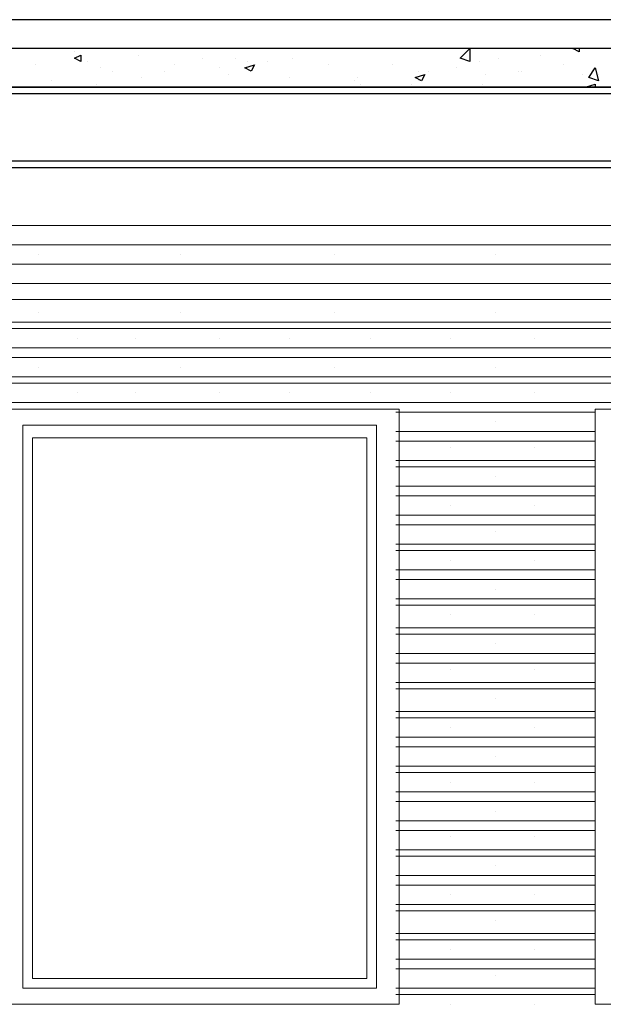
# Model space of a CAD drawing. Header units: metres. Extents: x 5.7 to 89.8, y 4 to 63.5.
# Tile 255 of 256: x 47.5 to 49.2, y 12.6 to 15.5. Entities that reach past the tile are written whole.
import ezdxf

# ---------------------------------------------------------------- set-up
doc = ezdxf.new("R2010")
doc.units = ezdxf.units.M
doc.header["$MEASUREMENT"] = 0
for name, color, linetype in [('PDF17_beam-A', 7, 'Continuous'), ('PDF17_boresh', 7, 'Continuous'), ('PDF17_furn', 7, 'Continuous'), ('PDF17_hatch', 7, 'Continuous'), ('PDF17_kaff', 7, 'Continuous'), ('PDF17_Layer1', 7, 'Continuous'), ('PDF17_WIN', 7, 'Continuous')]:
    doc.layers.add(name, color=color, linetype=linetype)

msp = doc.modelspace()

# ---------------------------------------------------------------- linework, layer by layer
at = {"layer": 'PDF17_beam-A', "lineweight": 25}
for points in [[(58.8884, 15.3104), (45.9344, 15.3104)], [(50.7982, 15.2911), (45.9344, 15.2911)], [(50.7982, 15.0889), (45.9344, 15.0889)], [(50.7982, 15.0696), (45.9344, 15.0696)]]:
    msp.add_lwpolyline(points, dxfattribs=at)
at = {"layer": 'PDF17_boresh', "lineweight": 25}
msp.add_lwpolyline([(58.8306, 15.5127), (44.2682, 15.5127)], dxfattribs=at)
at = {"layer": 'PDF17_furn', "lineweight": 18}
for points in [[(47.5332, 14.8096), (47.5332, 14.8096)], [(47.957, 14.8096), (47.957, 14.8096)], [(48.4193, 14.8096), (48.4193, 14.8096)], [(48.9008, 14.8096), (48.9008, 14.8096)], [(46.0596, 14.7807), (50.7018, 14.7807)], [(46.0596, 14.7229), (50.7018, 14.7229)], [(47.6488, 14.7229), (47.6488, 14.7229)], [(47.8221, 14.7229), (47.8221, 14.7229)], [(48.0725, 14.7229), (48.0725, 14.7229)], [(48.2844, 14.7229), (48.2844, 14.7229)], [(48.5252, 14.7229), (48.5252, 14.7229)], [(48.766, 14.7229), (48.766, 14.7229)], [(49.0164, 14.7229), (49.0164, 14.7229)], [(46.0596, 14.6747), (50.7018, 14.6747)], [(47.5332, 14.6362), (47.5332, 14.6362)], [(47.957, 14.6362), (47.957, 14.6362)], [(48.4193, 14.6362), (48.4193, 14.6362)], [(48.9008, 14.6362), (48.9008, 14.6362)], [(46.0596, 14.6073), (50.7018, 14.6073)], [(46.0596, 14.5881), (50.7018, 14.5881)], [(47.6488, 14.5592), (47.6488, 14.5592)], [(47.8221, 14.5592), (47.8221, 14.5592)], [(48.0725, 14.5592), (48.0725, 14.5592)], [(48.2844, 14.5592), (48.2844, 14.5592)], [(48.5252, 14.5592), (48.5252, 14.5592)], [(48.766, 14.5592), (48.766, 14.5592)], [(49.0164, 14.5592), (49.0164, 14.5592)], [(46.0596, 14.5303), (50.7018, 14.5303)], [(46.0596, 14.5014), (50.7018, 14.5014)], [(47.5332, 14.4725), (47.5332, 14.4725)], [(47.957, 14.4725), (47.957, 14.4725)], [(48.4193, 14.4725), (48.4193, 14.4725)], [(48.9008, 14.4725), (48.9008, 14.4725)], [(46.0596, 14.4436), (50.7018, 14.4436)], [(46.0596, 14.4243), (50.7018, 14.4243)], [(47.6488, 14.3954), (47.6488, 14.3954)], [(47.8221, 14.3954), (47.8221, 14.3954)], [(48.0725, 14.3954), (48.0725, 14.3954)], [(48.2844, 14.3954), (48.2844, 14.3954)], [(48.5252, 14.3954), (48.5252, 14.3954)], [(48.766, 14.3954), (48.766, 14.3954)], [(49.0164, 14.3954), (49.0164, 14.3954)], [(46.0596, 14.3665), (50.7018, 14.3665)], [(48.6022, 14.3376), (49.1994, 14.3376)], [(48.9008, 14.3088), (48.9008, 14.3088)], [(48.6022, 14.2799), (49.1994, 14.2799)], [(48.6022, 14.251), (49.1994, 14.251)], [(48.766, 14.2317), (48.766, 14.2317)], [(49.0164, 14.2317), (49.0164, 14.2317)], [(48.6022, 14.1932), (49.1994, 14.1932)], [(48.6022, 14.1739), (49.1994, 14.1739)], [(48.9008, 14.145), (48.9008, 14.145)], [(48.6022, 14.1161), (49.1994, 14.1161)], [(48.6022, 14.0872), (49.1994, 14.0872)], [(48.766, 14.0583), (48.766, 14.0583)], [(49.0164, 14.0583), (49.0164, 14.0583)], [(48.6022, 14.0294), (49.1994, 14.0294)], [(48.6022, 14.0006), (49.1994, 14.0006)], [(48.9008, 13.9813), (48.9008, 13.9813)], [(48.6022, 13.9428), (49.1994, 13.9428)], [(48.6022, 13.9235), (49.1994, 13.9235)], [(48.766, 13.8946), (48.766, 13.8946)], [(49.0164, 13.8946), (49.0164, 13.8946)], [(48.6022, 13.8657), (49.1994, 13.8657)], [(48.6022, 13.8368), (49.1994, 13.8368)], [(48.9008, 13.8079), (48.9008, 13.8079)], [(48.6022, 13.779), (49.1994, 13.779)], [(48.6022, 13.7598), (49.1994, 13.7598)], [(48.766, 13.7309), (48.766, 13.7309)], [(49.0164, 13.7309), (49.0164, 13.7309)], [(48.6022, 13.6924), (49.1994, 13.6924)], [(48.6022, 13.6731), (49.1994, 13.6731)], [(48.9008, 13.6442), (48.9008, 13.6442)], [(48.6022, 13.6153), (49.1994, 13.6153)], [(48.6022, 13.5864), (49.1994, 13.5864)], [(48.766, 13.5672), (48.766, 13.5672)], [(49.0164, 13.5672), (49.0164, 13.5672)], [(48.6022, 13.5286), (49.1994, 13.5286)], [(48.6022, 13.5094), (49.1994, 13.5094)], [(48.9008, 13.4805), (48.9008, 13.4805)], [(48.6022, 13.4419), (49.1994, 13.4419)], [(48.6022, 13.4227), (49.1994, 13.4227)], [(48.766, 13.3938), (48.766, 13.3938)], [(49.0164, 13.3938), (49.0164, 13.3938)], [(48.6022, 13.3649), (49.1994, 13.3649)], [(48.6022, 13.336), (49.1994, 13.336)], [(48.9008, 13.3071), (48.9008, 13.3071)], [(48.6022, 13.2782), (49.1994, 13.2782)], [(48.6022, 13.259), (49.1994, 13.259)], [(48.766, 13.2301), (48.766, 13.2301)], [(49.0164, 13.2301), (49.0164, 13.2301)], [(48.6022, 13.2012), (49.1994, 13.2012)], [(48.6022, 13.1723), (49.1994, 13.1723)], [(48.9008, 13.1434), (48.9008, 13.1434)], [(48.6022, 13.1145), (49.1994, 13.1145)], [(48.6022, 13.0856), (49.1994, 13.0856)], [(48.766, 13.0663), (48.766, 13.0663)], [(49.0164, 13.0663), (49.0164, 13.0663)], [(48.6022, 13.0278), (49.1994, 13.0278)], [(48.6022, 13.0085), (49.1994, 13.0085)], [(48.9008, 12.9796), (48.9008, 12.9796)], [(48.6022, 12.9508), (49.1994, 12.9508)], [(48.6022, 12.9219), (49.1994, 12.9219)], [(48.766, 12.893), (48.766, 12.893)], [(49.0164, 12.893), (49.0164, 12.893)], [(48.6022, 12.8641), (49.1994, 12.8641)], [(48.6022, 12.8448), (49.1994, 12.8448)], [(48.9008, 12.8159), (48.9008, 12.8159)], [(48.6022, 12.7774), (49.1994, 12.7774)], [(48.6022, 12.7581), (49.1994, 12.7581)], [(48.766, 12.7292), (48.766, 12.7292)], [(49.0164, 12.7292), (49.0164, 12.7292)], [(48.6022, 12.7003), (49.1994, 12.7003)], [(48.6022, 12.6714), (49.1994, 12.6714)], [(48.9008, 12.6522), (48.9008, 12.6522)], [(48.6022, 12.6137), (49.1994, 12.6137)], [(48.6022, 12.5944), (49.1994, 12.5944)], [(48.766, 12.5655), (48.766, 12.5655)], [(49.0164, 12.5655), (49.0164, 12.5655)]]:
    msp.add_lwpolyline(points, dxfattribs=at)
at = {"layer": 'PDF17_hatch', "lineweight": 25}
for points in [[(47.485, 15.426), (47.485, 15.426)], [(47.6391, 15.4163), (47.6391, 15.4163)], [(47.8895, 15.426), (47.8895, 15.426)], [(49.1512, 15.426), (49.1512, 15.4163), (49.132, 15.426), (49.1416, 15.426)], [(47.6777, 15.3874), (47.6777, 15.3874)], [(47.8317, 15.4067), (47.8317, 15.4067)], [(48.0244, 15.3971), (48.0244, 15.3971)], [(48.1207, 15.3971), (48.1207, 15.3971)], [(48.1592, 15.3874), (48.1592, 15.3874)], [(48.217, 15.3874), (48.217, 15.3874)], [(48.294, 15.3971), (48.294, 15.3971)], [(48.8527, 15.3874), (48.8527, 15.3874)], [(48.9104, 15.3971), (48.9104, 15.3971)], [(49.0356, 15.4067), (49.0356, 15.4067)], [(47.5236, 15.3778), (47.5236, 15.3778)], [(47.7162, 15.3682), (47.7162, 15.3682)], [(47.7547, 15.3586), (47.7547, 15.3586)], [(47.9088, 15.3586), (47.9088, 15.3586)], [(47.9377, 15.3778), (47.9377, 15.3778)], [(48.0725, 15.3682), (48.0725, 15.3682)], [(48.4, 15.3778), (48.4, 15.3778)], [(48.5926, 15.3778), (48.5926, 15.3778)], [(48.6697, 15.3586), (48.6697, 15.3586)], [(48.6986, 15.3586), (48.6986, 15.3586)], [(48.7852, 15.3682), (48.7852, 15.3682)], [(48.9682, 15.3586), (48.9682, 15.3586)], [(48.9779, 15.3586), (48.9779, 15.3586)], [(49.1031, 15.3778), (49.1031, 15.3778)], [(47.5717, 15.3297), (47.5717, 15.3297)], [(47.8414, 15.3393), (47.8414, 15.3393)], [(48.1014, 15.3489), (48.1014, 15.3489)], [(48.2844, 15.3393), (48.2844, 15.3393)], [(48.477, 15.3297), (48.477, 15.3297)], [(48.4867, 15.3393), (48.4867, 15.3393)], [(48.6697, 15.3297), (48.6697, 15.3297)], [(48.8719, 15.3489), (48.8719, 15.3489)], [(49.1609, 15.3489), (49.1609, 15.3489)], [(49.209, 15.3489), (49.209, 15.3489)], [(47.6199, 15.3104), (47.6199, 15.3104)], [(47.7065, 15.32), (47.7065, 15.32)], [(48.3037, 15.3104), (48.3037, 15.3104)], [(48.4963, 15.32), (48.4963, 15.32)], [(48.6504, 15.32), (48.6504, 15.32)], [(48.8623, 15.32), (48.8623, 15.32)], [(48.9971, 15.3104), (48.9971, 15.3104)], [(49.0453, 15.3104), (49.0453, 15.3104)], [(49.1705, 15.3104), (49.1994, 15.32), (49.1994, 15.3104)], [(49.1705, 15.3104), (49.1705, 15.3104)], [(49.209, 15.3104), (49.209, 15.3104)]]:
    msp.add_lwpolyline(points, dxfattribs=at)
for points in [[(48.8238, 15.3874), (48.7949, 15.3971), (48.8238, 15.426)], [(47.6584, 15.4067), (47.6584, 15.3874), (47.6391, 15.3971)], [(48.1785, 15.3778), (48.1688, 15.3586), (48.1496, 15.3682)], [(49.209, 15.3297), (49.1801, 15.3393), (49.1994, 15.3682)], [(48.6889, 15.3489), (48.6793, 15.3297), (48.66, 15.3393)]]:
    msp.add_lwpolyline(points, close=True, dxfattribs=at)
at = {"layer": 'PDF17_kaff', "lineweight": 30}
msp.add_lwpolyline([(58.8884, 15.426), (45.8092, 15.426), (44.1526, 15.426), (44.1526, 15.3104), (45.8092, 15.3104), (58.8884, 15.3104)], dxfattribs=at)
at = {"layer": 'PDF17_Layer1', "lineweight": 18}
for points in [[(45.9633, 14.8674), (45.9344, 14.8963), (45.9344, 14.8577), (45.9729, 14.8577), (45.9729, 14.8963), (45.9344, 14.8963), (45.9633, 14.8963), (45.9633, 14.8674), (45.9344, 14.8674), (45.9344, 14.8963), (45.9344, 14.8385), (46.5219, 14.8385), (50.7982, 14.8385)], [(46.5219, 14.8385), (46.5219, 14.8963), (50.7982, 14.8963)]]:
    msp.add_lwpolyline(points, dxfattribs=at)
at = {"layer": 'PDF17_WIN', "lineweight": 18}
for points in [[(48.6119, 12.5655), (48.6119, 14.3473), (47.4176, 14.3473), (47.4176, 12.5655)], [(50.3936, 12.5655), (49.1994, 12.5655), (49.1994, 14.3473), (50.3936, 14.3473)], [(48.5445, 14.2991), (47.485, 14.2991), (47.485, 12.6137), (48.5445, 12.6137)], [(48.5156, 14.2606), (48.5156, 12.6426), (47.5139, 12.6426), (47.5139, 14.2606)]]:
    msp.add_lwpolyline(points, close=True, dxfattribs=at)

doc.saveas('drawing.dxf')
